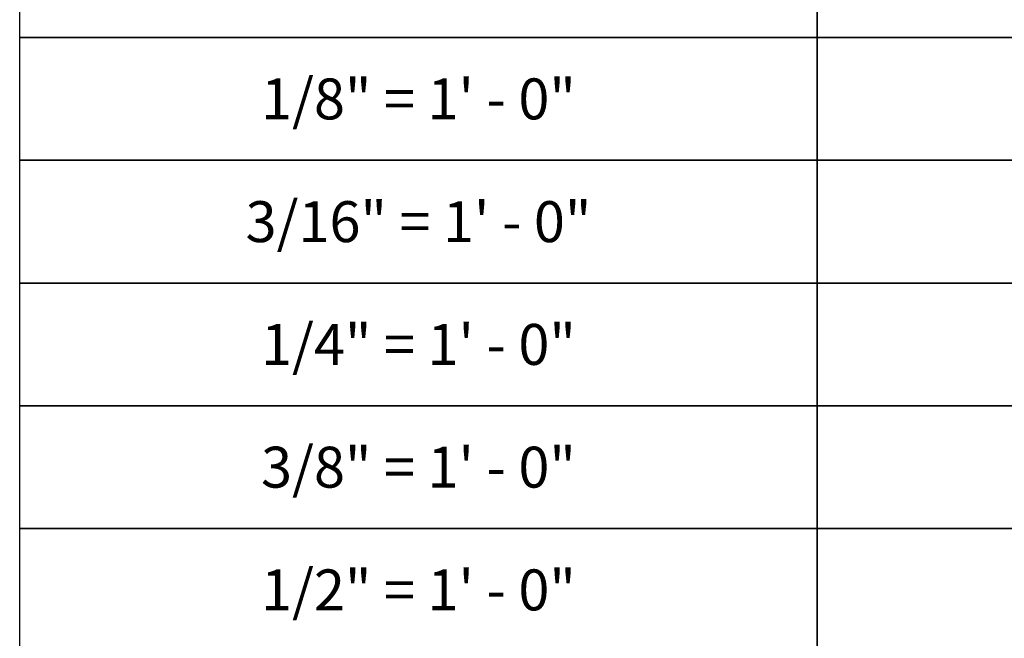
# Model space of a CAD drawing. Header units: inches. Extents: x -2078 to 109126, y -964 to 6385.
# Tile 22 of 137: x -2075 to -1498, y 992 to 1355. Entities that reach past the tile are written whole.
import ezdxf

# ---------------------------------------------------------------- set-up
doc = ezdxf.new("R2010")
doc.units = ezdxf.units.IN
doc.header["$MEASUREMENT"] = 0
doc.layers.add('A-ANNO', color=2, linetype='Continuous', lineweight=5)
doc.styles.add('Jay Cad', font='arial.ttf', dxfattribs={"height": 0.125})

# ---------------------------------------------------------------- blocks, each defined once
blk = doc.blocks.new('JC-ANNO-SF')
for points in [[(0, -360), (-467.54, -360), (-467.54, -288), (0, -288)], [(467.54, -360), (0, -360), (0, -288), (467.54, -288)], [(0, -432), (-467.54, -432), (-467.54, -360), (0, -360)], [(467.54, -432), (0, -432), (0, -360), (467.54, -360)], [(0, -504), (-467.54, -504), (-467.54, -432), (0, -432)], [(467.54, -504), (0, -504), (0, -432), (467.54, -432)], [(0, -576), (-467.54, -576), (-467.54, -504), (0, -504)], [(467.54, -576), (0, -576), (0, -504), (467.54, -504)], [(0, -648), (-467.54, -648), (-467.54, -576), (0, -576)], [(467.54, -648), (0, -648), (0, -576), (467.54, -576)], [(0, -720), (-467.54, -720), (-467.54, -648), (0, -648)], [(467.54, -720), (0, -720), (0, -648), (467.54, -648)]]:
    blk.add_lwpolyline(points, close=True)
at = {"layer": 'A-ANNO', "char_height": 24, "attachment_point": 5, "style": 'Jay Cad'}
for s, insert in [('1/8" = 1\' - 0"', (-233.77, -396)), ('3/16" = 1\' - 0"', (-233.77, -468)), ('1/4" = 1\' - 0"', (-233.77, -540)), ('3/8" = 1\' - 0"', (-233.77, -612)), ('1/2" = 1\' - 0"', (-233.77, -684))]:
    blk.add_mtext_dynamic_manual_height_columns(s, width=490.4655, gutter_width=30, heights=[0], dxfattribs=dict(at, insert=insert))

msp = doc.modelspace()

# ---------------------------------------------------------------- block references
msp.add_blockref('JC-ANNO-SF', (-1607.537, 1704.621))

doc.saveas('drawing.dxf')
